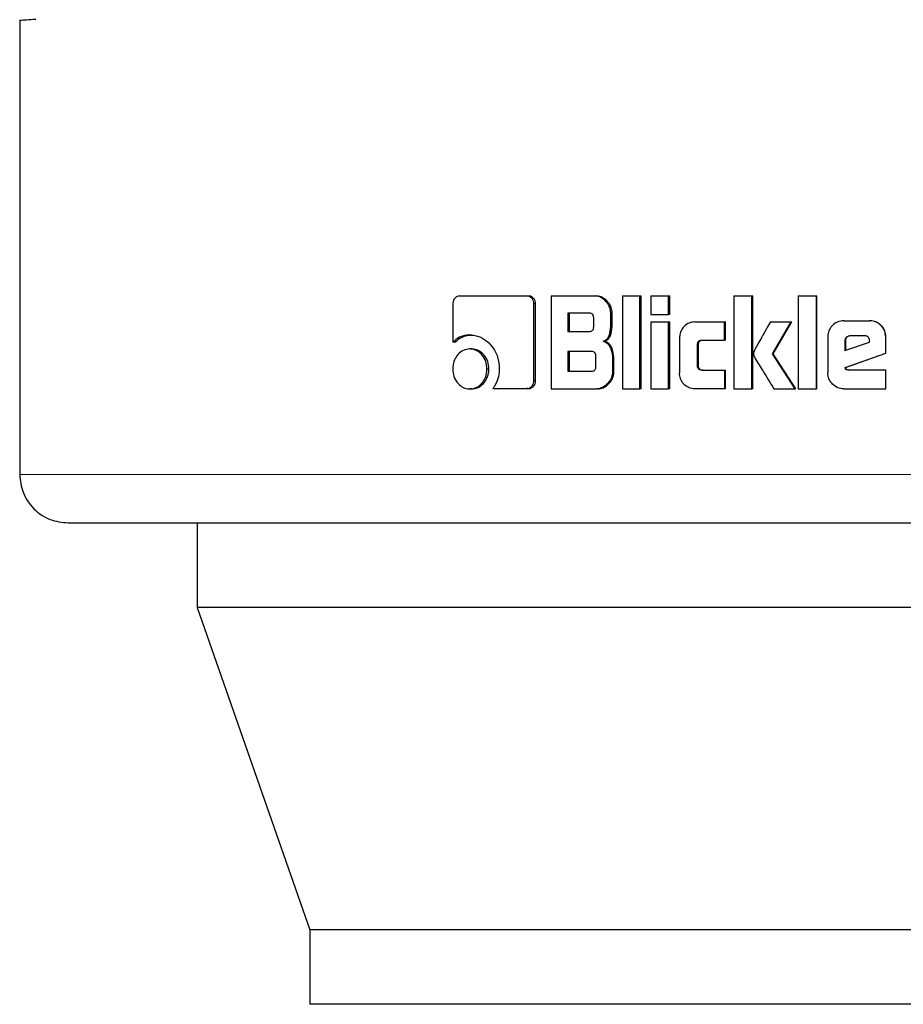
# Model space of a CAD drawing. Header units: millimetres. Extents: x 28 to 241, y 73 to 155.
# Tile 37 of 71: x 155.817 to 156.768, y 73.086 to 74.146. Entities that reach past the tile are written whole.
import ezdxf

# ---------------------------------------------------------------- set-up
doc = ezdxf.new("R2010")
doc.units = ezdxf.units.MM
doc.linetypes.add('PHANTOM', pattern=[12.7, 6.35, -1.27, 1.27, -1.27, 1.27, -1.27])

msp = doc.modelspace()

# ---------------------------------------------------------------- linework, layer by layer
at = {"color": 7, "linetype": 'Continuous', "lineweight": 25}
for p, q in [((155.8171, 74.1455), (155.8171, 73.6563)), ((156.2905, 73.8486), (156.3628, 73.8486)), ((156.3628, 73.8486), (156.3646, 73.8486)), ((156.3888, 73.8486), (156.3888, 73.7486)), ((156.3888, 73.8486), (156.4359, 73.8486)), ((156.4359, 73.8486), (156.4375, 73.8486)), ((156.4657, 73.8486), (156.4657, 73.7486)), ((156.4657, 73.8486), (156.4845, 73.8486)), ((156.4845, 73.7486), (156.4845, 73.8486)), ((156.4845, 73.8486), (156.4858, 73.8486)), ((156.4858, 73.7486), (156.4858, 73.8486)), ((156.4962, 73.8486), (156.4962, 73.8286)), ((156.4962, 73.8486), (156.5153, 73.8486)), ((156.5153, 73.8286), (156.5153, 73.8486)), ((156.5153, 73.8486), (156.5165, 73.8486)), ((156.5165, 73.8286), (156.5165, 73.8486)), ((156.5854, 73.8486), (156.6049, 73.8486)), ((156.5854, 73.8486), (156.5854, 73.7486)), ((156.6049, 73.7486), (156.6049, 73.8486)), ((156.6049, 73.8486), (156.6058, 73.8486)), ((156.6058, 73.7486), (156.6058, 73.8486)), ((156.6546, 73.8486), (156.6744, 73.8486)), ((156.6546, 73.8486), (156.6546, 73.7486)), ((156.6744, 73.7486), (156.6744, 73.8486)), ((156.6744, 73.8486), (156.6749, 73.8486)), ((156.6749, 73.7486), (156.6749, 73.8486)), ((156.2833, 73.8401), (156.2833, 73.7988)), ((156.3704, 73.7573), (156.3704, 73.8401)), ((156.3722, 73.8401), (156.3704, 73.8401)), ((156.3722, 73.7573), (156.3722, 73.8401)), ((156.4301, 73.8301), (156.4068, 73.8301)), ((156.4068, 73.8301), (156.4068, 73.8104)), ((156.4084, 73.8301), (156.4084, 73.8104)), ((156.4348, 73.8154), (156.4348, 73.8251)), ((156.4531, 73.8181), (156.4531, 73.8301)), ((156.4546, 73.8301), (156.4531, 73.8301)), ((156.4546, 73.8181), (156.4546, 73.8301)), ((156.4962, 73.8286), (156.5153, 73.8286)), ((156.5165, 73.8286), (156.5153, 73.8286)), ((156.4546, 73.8181), (156.4531, 73.8181)), ((156.4962, 73.8206), (156.4962, 73.7486)), ((156.4962, 73.8206), (156.5153, 73.8206)), ((156.5153, 73.7486), (156.5153, 73.8206)), ((156.5153, 73.8206), (156.5165, 73.8206)), ((156.5165, 73.7486), (156.5165, 73.8206)), ((156.5435, 73.8206), (156.5754, 73.8206)), ((156.5754, 73.8011), (156.5754, 73.8206)), ((156.5754, 73.8206), (156.5764, 73.8206)), ((156.5764, 73.8011), (156.5764, 73.8206)), ((156.6249, 73.8206), (156.6471, 73.8206)), ((156.6272, 73.7863), (156.6471, 73.8206)), ((156.628, 73.7863), (156.6478, 73.8206)), ((156.6471, 73.8206), (156.6478, 73.8206)), ((156.7039, 73.8219), (156.7316, 73.8219)), ((156.7316, 73.8219), (156.732, 73.8219)), ((156.3014, 73.8066), (156.3035, 73.8066)), ((156.4068, 73.8104), (156.4301, 73.8104)), ((156.5272, 73.8036), (156.5272, 73.7656)), ((156.6867, 73.8045), (156.6867, 73.7658)), ((156.7264, 73.8056), (156.7103, 73.8056)), ((156.7492, 73.8045), (156.7489, 73.8045)), ((156.7489, 73.7871), (156.7489, 73.8045)), ((156.7492, 73.7871), (156.7492, 73.8045)), ((156.2854, 73.7988), (156.2833, 73.7988)), ((156.3034, 73.7915), (156.3014, 73.7915)), ((156.4449, 73.7998), (156.4463, 73.7998)), ((156.5464, 73.7736), (156.5464, 73.7961)), ((156.5475, 73.7961), (156.5464, 73.7961)), ((156.5475, 73.7736), (156.5475, 73.7961)), ((156.5513, 73.8011), (156.5754, 73.8011)), ((156.5764, 73.8011), (156.5754, 73.8011)), ((156.7051, 73.8006), (156.7051, 73.7898)), ((156.7051, 73.8006), (156.7056, 73.8006)), ((156.7051, 73.7898), (156.7315, 73.7987)), ((156.7056, 73.8006), (156.7056, 73.7898)), ((156.7315, 73.7987), (156.7315, 73.8005)), ((156.4324, 73.7887), (156.4068, 73.7887)), ((156.4068, 73.7887), (156.4068, 73.7676)), ((156.4084, 73.7887), (156.4084, 73.7676)), ((156.4371, 73.7726), (156.4371, 73.7837)), ((156.455, 73.7812), (156.455, 73.767)), ((156.4565, 73.7812), (156.455, 73.7812)), ((156.4565, 73.767), (156.4565, 73.7812)), ((156.6514, 73.7486), (156.6272, 73.7863)), ((156.628, 73.7863), (156.6272, 73.7863)), ((156.6521, 73.7486), (156.628, 73.7863)), ((156.7053, 73.7717), (156.7489, 73.7871)), ((156.7058, 73.7717), (156.7492, 73.7871)), ((156.7492, 73.7871), (156.7489, 73.7871)), ((156.3199, 73.77), (156.3219, 73.77)), ((156.5475, 73.7736), (156.5464, 73.7736)), ((156.7058, 73.7717), (156.7053, 73.7717)), ((156.4068, 73.7676), (156.4324, 73.7676)), ((156.4565, 73.767), (156.455, 73.767)), ((156.5513, 73.7686), (156.5754, 73.7686)), ((156.5754, 73.7686), (156.5754, 73.7486)), ((156.5754, 73.7686), (156.5764, 73.7686)), ((156.5764, 73.7486), (156.5764, 73.7686)), ((156.7085, 73.7689), (156.7489, 73.7689)), ((156.7489, 73.7486), (156.7489, 73.7689)), ((156.7489, 73.7689), (156.7492, 73.7689)), ((156.7492, 73.7486), (156.7492, 73.7689)), ((156.3262, 73.7488), (156.3628, 73.7488)), ((156.3646, 73.7488), (156.3628, 73.7488)), ((156.3722, 73.7573), (156.3704, 73.7573)), ((156.3034, 73.7486), (156.3014, 73.7486)), ((156.3888, 73.7486), (156.4378, 73.7486)), ((156.4393, 73.7486), (156.4378, 73.7486)), ((156.4657, 73.7486), (156.4845, 73.7486)), ((156.4858, 73.7486), (156.4845, 73.7486)), ((156.4962, 73.7486), (156.5153, 73.7486)), ((156.5165, 73.7486), (156.5153, 73.7486)), ((156.5754, 73.7486), (156.5435, 73.7486)), ((156.5764, 73.7486), (156.5754, 73.7486)), ((156.5854, 73.7486), (156.6049, 73.7486)), ((156.6058, 73.7486), (156.6049, 73.7486)), ((156.6287, 73.7486), (156.6514, 73.7486)), ((156.6521, 73.7486), (156.6514, 73.7486)), ((156.6546, 73.7486), (156.6744, 73.7486)), ((156.6749, 73.7486), (156.6744, 73.7486)), ((156.7039, 73.7486), (156.7489, 73.7486)), ((156.7492, 73.7486), (156.7489, 73.7486)), ((156.008, 73.6043), (156.008, 73.513)), ((157.5441, 73.513), (156.008, 73.513)), ((156.008, 73.513), (156.1294, 73.166)), ((156.1294, 73.166), (156.1294, 73.086)), ((157.4031, 73.166), (156.1294, 73.166)), ((157.4031, 73.086), (156.1294, 73.086))]:
    msp.add_line(p, q, dxfattribs=at)
at = {"color": 8, "linetype": 'PHANTOM', "lineweight": 18}
msp.add_line((156.8234, 73.6563), (155.8171, 73.6563), dxfattribs=at)
at = {"color": 7, "linetype": 'Continuous', "lineweight": 25}
for points, knots in [([(155.8171, 74.1455), (155.8179, 74.1456), (155.8191, 74.1456), (155.8307, 74.1464), (155.8346, 74.1466)], [0, 0, 0, 0, 0.67066, 1, 1, 1, 1]), ([(156.2905, 73.8486), (156.2896, 73.8485), (156.2878, 73.8483), (156.2855, 73.8465), (156.2839, 73.8441), (156.2833, 73.8418), (156.2833, 73.8405), (156.2833, 73.8401)], [0, 0, 0, 0, 0.23772, 0.478373, 0.691088, 0.914865, 1, 1, 1, 1]), ([(156.3704, 73.8401), (156.3703, 73.8411), (156.3702, 73.8432), (156.3686, 73.8458), (156.3666, 73.8476), (156.3646, 73.8485), (156.3633, 73.8485), (156.3628, 73.8486)], [0, 0, 0, 0, 0.23207, 0.466512, 0.674518, 0.866939, 1, 1, 1, 1]), ([(156.3722, 73.8401), (156.3721, 73.8412), (156.3719, 73.8434), (156.3702, 73.846), (156.368, 73.8479), (156.366, 73.8485), (156.3649, 73.8485), (156.3646, 73.8486)], [0, 0, 0, 0, 0.245289, 0.493347, 0.705977, 0.933909, 1, 1, 1, 1]), ([(156.4531, 73.8301), (156.4529, 73.8321), (156.4525, 73.8361), (156.449, 73.8418), (156.4444, 73.8463), (156.4395, 73.8484), (156.4368, 73.8485), (156.4359, 73.8486)], [0, 0, 0, 0, 0.211196, 0.417698, 0.697505, 0.899585, 1, 1, 1, 1]), ([(156.4546, 73.8301), (156.4544, 73.8321), (156.454, 73.8362), (156.4505, 73.8419), (156.4459, 73.8463), (156.441, 73.8484), (156.4383, 73.8485), (156.4375, 73.8486)], [0, 0, 0, 0, 0.212356, 0.420102, 0.699934, 0.900819, 1, 1, 1, 1]), ([(156.4348, 73.8251), (156.4347, 73.826), (156.4346, 73.8273), (156.4338, 73.8288), (156.4327, 73.8296), (156.4314, 73.8301), (156.4305, 73.8301), (156.4301, 73.8301)], [0, 0, 0, 0, 0.314776, 0.468367, 0.623433, 0.840031, 1, 1, 1, 1]), ([(156.4301, 73.8104), (156.4308, 73.8104), (156.4319, 73.8105), (156.4333, 73.8112), (156.4342, 73.8123), (156.4347, 73.8137), (156.4347, 73.8148), (156.4348, 73.8154)], [0, 0, 0, 0, 0.272587, 0.436185, 0.601068, 0.792628, 1, 1, 1, 1]), ([(156.4449, 73.7998), (156.446, 73.8003), (156.4482, 73.8013), (156.4508, 73.8043), (156.4527, 73.81), (156.453, 73.8148), (156.4531, 73.8181)], [0, 0, 0, 0, 0.186651, 0.343498, 0.548984, 1, 1, 1, 1]), ([(156.4463, 73.7998), (156.4475, 73.8003), (156.4497, 73.8013), (156.4522, 73.8043), (156.4542, 73.8099), (156.4544, 73.8148), (156.4546, 73.8181)], [0, 0, 0, 0, 0.184757, 0.34172, 0.546708, 1, 1, 1, 1]), ([(156.5435, 73.8206), (156.5414, 73.8204), (156.5371, 73.82), (156.5321, 73.8162), (156.5285, 73.8113), (156.5272, 73.8068), (156.5272, 73.8042), (156.5272, 73.8036)], [0, 0, 0, 0, 0.246232, 0.494019, 0.70653, 0.932706, 1, 1, 1, 1]), ([(156.6249, 73.8206), (156.6236, 73.8182), (156.6221, 73.8157), (156.6206, 73.813), (156.6202, 73.8124), (156.6198, 73.8117), (156.6195, 73.8111), (156.6192, 73.8105), (156.6189, 73.8101), (156.6186, 73.8095), (156.6183, 73.8089), (156.6179, 73.8083), (156.6177, 73.8079), (156.6174, 73.8074), (156.6172, 73.807), (156.6169, 73.8066), (156.6166, 73.806), (156.616, 73.805), (156.6142, 73.8018), (156.6119, 73.7977), (156.6096, 73.7936), (156.6085, 73.7915), (156.6079, 73.7905), (156.6077, 73.7899), (156.6074, 73.7893), (156.6069, 73.7881), (156.6068, 73.7871), (156.6067, 73.7863)], [0, 0, 0, 0, 0.206854, 0.219771, 0.245594, 0.258565, 0.284515, 0.297426, 0.310397, 0.323308, 0.349137, 0.362055, 0.374973, 0.387937, 0.400854, 0.413772, 0.426684, 0.452519, 0.50431, 0.711065, 0.814531, 0.86629, 0.89218, 0.905019, 0.918017, 0.943821, 1, 1, 1, 1]), ([(156.7039, 73.8219), (156.7017, 73.8217), (156.6973, 73.8212), (156.6919, 73.8174), (156.6882, 73.8125), (156.6868, 73.808), (156.6867, 73.8053), (156.6867, 73.8045)], [0, 0, 0, 0, 0.2429509, 0.4872016, 0.7015485, 0.9199636, 1, 1, 1, 1]), ([(156.7489, 73.8045), (156.7487, 73.8068), (156.7483, 73.8112), (156.7445, 73.8166), (156.7396, 73.8204), (156.7351, 73.8218), (156.7324, 73.8218), (156.7316, 73.8219)], [0, 0, 0, 0, 0.242798, 0.487088, 0.700854, 0.92047, 1, 1, 1, 1]), ([(156.7492, 73.8045), (156.749, 73.8068), (156.7486, 73.8112), (156.7448, 73.8166), (156.7399, 73.8204), (156.7353, 73.8218), (156.7327, 73.8219), (156.732, 73.8219)], [0, 0, 0, 0, 0.244547, 0.490439, 0.705598, 0.924216, 1, 1, 1, 1]), ([(156.3014, 73.8066), (156.2991, 73.8064), (156.2939, 73.806), (156.2877, 73.8029), (156.2843, 73.7998), (156.2833, 73.7988)], [0, 0, 0, 0, 0.350229, 0.792713, 1, 1, 1, 1]), ([(156.2854, 73.7988), (156.2872, 73.8004), (156.2914, 73.8041), (156.2979, 73.8063), (156.3022, 73.8065), (156.3035, 73.8066)], [0, 0, 0, 0, 0.3482577, 0.7933372, 1, 1, 1, 1]), ([(156.3014, 73.8066), (156.3038, 73.8064), (156.3094, 73.806), (156.318, 73.802), (156.326, 73.794), (156.3321, 73.7832), (156.3328, 73.7745), (156.3331, 73.7701)], [0, 0, 0, 0, 0.141628, 0.344257, 0.545903, 0.775195, 1, 1, 1, 1]), ([(156.7103, 73.8056), (156.7095, 73.8055), (156.7082, 73.8053), (156.7065, 73.8041), (156.7054, 73.8026), (156.7051, 73.8013), (156.7051, 73.8007), (156.7051, 73.8006)], [0, 0, 0, 0, 0.272304, 0.518859, 0.755344, 0.9651, 1, 1, 1, 1]), ([(156.7107, 73.8056), (156.71, 73.8055), (156.7087, 73.8054), (156.707, 73.8042), (156.7059, 73.8027), (156.7056, 73.8014), (156.7056, 73.8007), (156.7056, 73.8006)], [0, 0, 0, 0, 0.257432, 0.505387, 0.739014, 0.950559, 1, 1, 1, 1]), ([(156.7315, 73.8005), (156.7315, 73.8012), (156.7314, 73.8024), (156.7306, 73.8039), (156.7297, 73.8048), (156.7282, 73.8055), (156.7271, 73.8055), (156.7264, 73.8056)], [0, 0, 0, 0, 0.273302, 0.436692, 0.600951, 0.74966, 1, 1, 1, 1]), ([(156.3014, 73.7915), (156.299, 73.7912), (156.2943, 73.7907), (156.2886, 73.786), (156.2846, 73.7799), (156.2832, 73.7743), (156.2831, 73.7709), (156.2831, 73.77)], [0, 0, 0, 0, 0.242933, 0.488127, 0.698201, 0.921167, 1, 1, 1, 1]), ([(156.3199, 73.77), (156.3197, 73.7728), (156.3192, 73.7783), (156.3151, 73.7849), (156.3099, 73.7896), (156.305, 73.7913), (156.3021, 73.7914), (156.3014, 73.7915)], [0, 0, 0, 0, 0.24299, 0.488055, 0.699944, 0.922916, 1, 1, 1, 1]), ([(156.3219, 73.77), (156.3217, 73.7727), (156.3213, 73.7782), (156.3172, 73.7848), (156.312, 73.7896), (156.3071, 73.7913), (156.3042, 73.7914), (156.3034, 73.7915)], [0, 0, 0, 0, 0.240927, 0.484045, 0.695798, 0.919681, 1, 1, 1, 1]), ([(156.4449, 73.7998), (156.4461, 73.7993), (156.4486, 73.7985), (156.4518, 73.795), (156.4544, 73.7891), (156.4548, 73.7842), (156.455, 73.7812)], [0, 0, 0, 0, 0.175803, 0.369321, 0.612774, 1, 1, 1, 1]), ([(156.4565, 73.7812), (156.4563, 73.7839), (156.4559, 73.7886), (156.4537, 73.7943), (156.4508, 73.7978), (156.4482, 73.7992), (156.4467, 73.7997), (156.4463, 73.7998)], [0, 0, 0, 0, 0.347359, 0.606044, 0.778953, 0.952724, 1, 1, 1, 1]), ([(156.5464, 73.7961), (156.5464, 73.7968), (156.5465, 73.7979), (156.5471, 73.7994), (156.5481, 73.8004), (156.5496, 73.801), (156.5507, 73.8011), (156.5513, 73.8011)], [0, 0, 0, 0, 0.249233, 0.412394, 0.576475, 0.763974, 1, 1, 1, 1]), ([(156.5475, 73.7961), (156.5475, 73.7968), (156.5476, 73.798), (156.5483, 73.7995), (156.5493, 73.8004), (156.5507, 73.801), (156.5518, 73.8011), (156.5524, 73.8011)], [0, 0, 0, 0, 0.26659, 0.428077, 0.590897, 0.784468, 1, 1, 1, 1]), ([(156.4371, 73.7837), (156.437, 73.7846), (156.4369, 73.7859), (156.4361, 73.7874), (156.435, 73.7883), (156.4337, 73.7887), (156.4328, 73.7887), (156.4324, 73.7887)], [0, 0, 0, 0, 0.320902, 0.474081, 0.62786, 0.843449, 1, 1, 1, 1]), ([(156.6067, 73.7863), (156.6067, 73.786), (156.6068, 73.7855), (156.6069, 73.7848), (156.6071, 73.7842), (156.6074, 73.7836), (156.6079, 73.7825), (156.6095, 73.7794), (156.6127, 73.7743), (156.6195, 73.7635), (156.6248, 73.7549), (156.6287, 73.7486)], [0, 0, 0, 0, 0.022905, 0.034405, 0.045813, 0.068821, 0.08028, 0.126009, 0.309284, 0.492477, 1, 1, 1, 1]), ([(156.2831, 73.77), (156.2833, 73.7672), (156.2837, 73.7617), (156.2877, 73.7551), (156.2928, 73.7504), (156.2977, 73.7487), (156.3006, 73.7486), (156.3014, 73.7486)], [0, 0, 0, 0, 0.243105, 0.488422, 0.697713, 0.916647, 1, 1, 1, 1]), ([(156.3014, 73.7486), (156.3037, 73.7488), (156.3085, 73.7494), (156.3143, 73.754), (156.3183, 73.7601), (156.3198, 73.7657), (156.3199, 73.7691), (156.3199, 73.77)], [0, 0, 0, 0, 0.242992, 0.487898, 0.7011, 0.919115, 1, 1, 1, 1]), ([(156.3034, 73.7486), (156.3058, 73.7488), (156.3105, 73.7494), (156.3162, 73.754), (156.3203, 73.76), (156.3218, 73.7656), (156.3219, 73.769), (156.3219, 73.77)], [0, 0, 0, 0, 0.241107, 0.484139, 0.696021, 0.915325, 1, 1, 1, 1]), ([(156.3331, 73.7701), (156.333, 73.7674), (156.3325, 73.7608), (156.3295, 73.7536), (156.3268, 73.7497), (156.3262, 73.7488)], [0, 0, 0, 0, 0.351413, 0.853967, 1, 1, 1, 1]), ([(156.4324, 73.7676), (156.4331, 73.7676), (156.4342, 73.7677), (156.4356, 73.7684), (156.4365, 73.7694), (156.437, 73.7709), (156.437, 73.772), (156.4371, 73.7726)], [0, 0, 0, 0, 0.266292, 0.429381, 0.593414, 0.790579, 1, 1, 1, 1]), ([(156.5513, 73.7686), (156.5504, 73.7687), (156.5492, 73.7688), (156.5477, 73.7697), (156.5469, 73.7707), (156.5464, 73.7721), (156.5464, 73.7731), (156.5464, 73.7736)], [0, 0, 0, 0, 0.323785, 0.476024, 0.626573, 0.830981, 1, 1, 1, 1]), ([(156.5524, 73.7686), (156.5515, 73.7687), (156.5502, 73.7688), (156.5488, 73.7697), (156.5479, 73.7708), (156.5475, 73.7722), (156.5475, 73.7732), (156.5475, 73.7736)], [0, 0, 0, 0, 0.33481, 0.484563, 0.63451, 0.846426, 1, 1, 1, 1]), ([(156.7085, 73.7689), (156.7079, 73.7689), (156.7072, 73.769), (156.7063, 73.7693), (156.7059, 73.7697), (156.7055, 73.7705), (156.7054, 73.7712), (156.7053, 73.7717)], [0, 0, 0, 0, 0.334248, 0.462908, 0.562637, 0.662172, 1, 1, 1, 1]), ([(156.709, 73.7689), (156.7085, 73.7689), (156.7078, 73.7689), (156.7069, 73.7692), (156.7065, 73.7696), (156.706, 73.7704), (156.7059, 73.7712), (156.7058, 73.7717)], [0, 0, 0, 0, 0.290851, 0.426546, 0.536734, 0.647919, 1, 1, 1, 1]), ([(156.455, 73.767), (156.4548, 73.765), (156.4544, 73.7609), (156.4509, 73.7552), (156.4462, 73.7508), (156.4413, 73.7487), (156.4386, 73.7486), (156.4378, 73.7486)], [0, 0, 0, 0, 0.212257, 0.418219, 0.699407, 0.906097, 1, 1, 1, 1]), ([(156.4393, 73.7486), (156.4412, 73.7488), (156.445, 73.7492), (156.4503, 73.753), (156.4545, 73.7581), (156.4563, 73.7633), (156.4564, 73.7661), (156.4565, 73.767)], [0, 0, 0, 0, 0.2135538, 0.4276286, 0.7030251, 0.9072347, 1, 1, 1, 1]), ([(156.5435, 73.7486), (156.5413, 73.7488), (156.5369, 73.7493), (156.5317, 73.7533), (156.5283, 73.7583), (156.5272, 73.7627), (156.5272, 73.7651), (156.5272, 73.7656)], [0, 0, 0, 0, 0.254492, 0.510804, 0.72844, 0.945288, 1, 1, 1, 1]), ([(156.7039, 73.7486), (156.7017, 73.7488), (156.6972, 73.7492), (156.6918, 73.7531), (156.6881, 73.758), (156.6868, 73.7625), (156.6867, 73.7652), (156.6867, 73.7658)], [0, 0, 0, 0, 0.24654, 0.494751, 0.706806, 0.924805, 1, 1, 1, 1]), ([(156.3628, 73.7488), (156.3637, 73.7489), (156.3656, 73.7491), (156.368, 73.7509), (156.3697, 73.7533), (156.3704, 73.7556), (156.3704, 73.7569), (156.3704, 73.7573)], [0, 0, 0, 0, 0.237285, 0.477569, 0.692937, 0.918306, 1, 1, 1, 1]), ([(156.3646, 73.7488), (156.3657, 73.7489), (156.3677, 73.7492), (156.3701, 73.7513), (156.3718, 73.7538), (156.3721, 73.7559), (156.3722, 73.7571), (156.3722, 73.7573)], [0, 0, 0, 0, 0.267741, 0.513719, 0.736742, 0.951876, 1, 1, 1, 1]), ([(155.8171, 73.6563), (155.8178, 73.6498), (155.8189, 73.6397), (155.8254, 73.6276), (155.8321, 73.6193), (155.8404, 73.6125), (155.8525, 73.606), (155.8626, 73.605), (155.8692, 73.6043)], [0, 0, 0, 0, 0.239446, 0.368393, 0.500041, 0.631602, 0.760549, 1, 1, 1, 1]), ([(155.8692, 73.6043), (155.8706, 73.6043), (155.8735, 73.6043), (155.8962, 73.6043), (155.9315, 73.6043), (155.979, 73.6043), (156.0365, 73.6043), (156.1021, 73.6043), (156.1735, 73.6043), (156.2562, 73.6043), (156.3497, 73.6043), (156.4527, 73.6043), (156.5524, 73.6043), (156.6473, 73.6043), (156.7369, 73.6043), (156.7952, 73.6043), (156.8234, 73.6043)], [0, 0, 0, 0, 0.079464, 0.158317, 0.235969, 0.311888, 0.385617, 0.456774, 0.525073, 0.590318, 0.671985, 0.748283, 0.819298, 0.88324, 0.943488, 1, 1, 1, 1])]:
    msp.add_open_spline(points, degree=3, knots=knots, dxfattribs=at)

doc.saveas('drawing.dxf')
